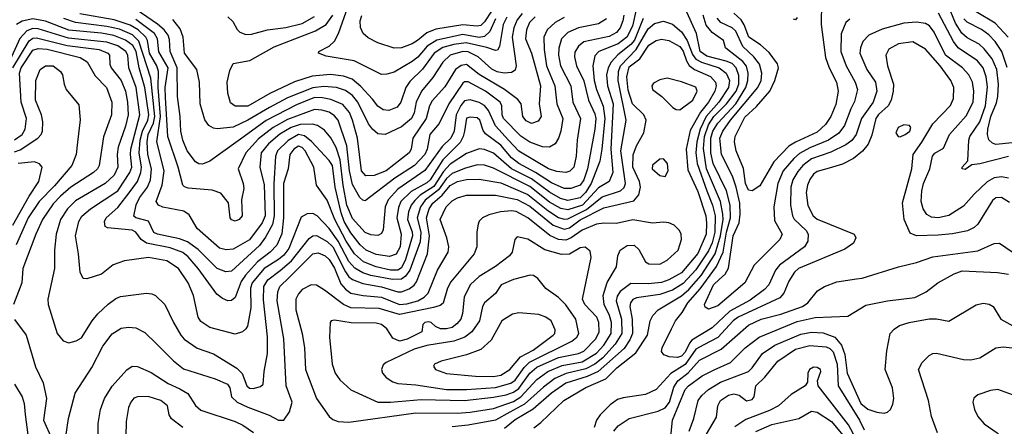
# Model space of a CAD drawing. Extents: x 997026 to 1115308, y 536381 to 619039.
# Tile 5 of 256: x 1004453 to 1009901, y 543372 to 545621. Entities that reach past the tile are written whole.
import ezdxf

# ---------------------------------------------------------------- set-up
doc = ezdxf.new("R2010")
doc.units = 0

msp = doc.modelspace()

# ---------------------------------------------------------------- linework, layer by layer
at = {"layer": '0CON20XD'}
for points in [[(1007085.9, 545625), (1007054.9, 545555.1), (1007025, 545528.5), (1006995, 545522.8), (1006905, 545539.4), (1006761.8, 545508.2), (1006706.8, 545475), (1006655, 545413.8), (1006625, 545388.9), (1006525, 545331.1), (1006485, 545319.5), (1006455, 545318.5), (1006302.9, 545392.9), (1006148.6, 545418.6), (1006106.2, 545435), (1006108, 545445), (1006165.9, 545474.1), (1006195, 545501.9), (1006216.3, 545543.7), (1006269.5, 545695)], [(1008888.9, 545715), (1008888.4, 545595), (1008911.4, 545411.4), (1008931.8, 545355), (1008971.8, 545275), (1008981.6, 545225), (1008968.7, 545151.3), (1008941.1, 545085), (1008911.2, 545041.2), (1008865, 544998), (1008745.9, 544944.1), (1008709.4, 544920.6), (1008625.7, 544834.3), (1008549.1, 544700.9), (1008505, 544673.6), (1008485, 544678.5), (1008469.4, 544715), (1008457.3, 544797.3), (1008417.4, 544895), (1008408.9, 544945), (1008412.2, 544975), (1008465, 545081.7), (1008530.3, 545139.7), (1008603.5, 545225), (1008630.8, 545285), (1008652.5, 545355), (1008645.9, 545375.9), (1008599.5, 545439.5), (1008551.4, 545481.4), (1008486.8, 545525), (1008461.6, 545591.6), (1008445, 545620.4), (1008405, 545657.3)], [(1009945, 544939.8), (1009855, 544931.3), (1009835, 544937.7), (1009815.5, 544955.5), (1009807.4, 544985), (1009810.1, 545015), (1009827.2, 545085), (1009858.6, 545161.4), (1009864.6, 545195), (1009868.6, 545265), (1009859.4, 545345), (1009833.4, 545403.4), (1009789.8, 545459.8), (1009761.3, 545485), (1009695, 545520.4), (1009665.7, 545545.7), (1009631.6, 545601.6), (1009588.2, 545705)], [(1007863.3, 545676.7), (1007843, 545585), (1007812.7, 545525), (1007765, 545487), (1007657.9, 545445), (1007635, 545420), (1007623.9, 545365), (1007632.3, 545285), (1007644.2, 545235), (1007681.7, 545141.7), (1007690.9, 545075), (1007674.9, 544905), (1007662.6, 544837.4), (1007615.1, 544715), (1007584.1, 544665), (1007555, 544635.7), (1007485, 544620.4), (1007445, 544632.6), (1007385, 544666.2), (1007285, 544739.6), (1007174, 544795), (1007075, 544883.2), (1007025, 544903.5), (1006995, 544906.6), (1006925, 544881.1), (1006835, 544822.2), (1006798.7, 544781.3), (1006745, 544698.8), (1006669.5, 544650.5), (1006638.5, 544621.5), (1006619.4, 544595), (1006605, 544557.5), (1006598.8, 544515), (1006625, 544447.3), (1006626.2, 544425), (1006587.7, 544295), (1006565, 544247.8), (1006545, 544235.2), (1006505, 544234.9), (1006425, 544253), (1006355, 544281.5), (1006305, 544325.2), (1006259.4, 544395), (1006196.7, 544515), (1006155, 544622.7), (1006095.2, 544705.2), (1006080, 544805), (1006032.3, 544895), (1006015, 544914), (1005995, 544920.4), (1005968.9, 544905), (1005948.1, 544875), (1005939, 544795), (1005913.2, 544715), (1005913, 544525), (1005903.6, 544436.4), (1005875, 544373.2), (1005839.5, 544335), (1005769.3, 544280.7), (1005701.9, 544208.1), (1005678, 544172), (1005645, 544084.5), (1005625, 544068.2), (1005605, 544066.2), (1005575, 544077.9), (1005543, 544103), (1005439.7, 544245), (1005385, 544308.3), (1005355, 544332.7), (1005285, 544359.7), (1005154.4, 544384.4), (1005125.1, 544405.1), (1005095.5, 544445.5), (1005075, 544457.4), (1004939.3, 544469.3), (1004926.1, 544476.1), (1004922.2, 544505), (1004932.1, 544525), (1004995, 544582.2), (1005065, 544670.7), (1005104.2, 544725.8), (1005123.5, 544775), (1005126.6, 544805), (1005114.5, 544885), (1005120.1, 544955), (1005131.9, 545005), (1005161.8, 545065), (1005167.1, 545095), (1005146.2, 545246.2), (1005113.1, 545355), (1005097.4, 545445), (1005078.8, 545478.8), (1005038.4, 545508.4), (1004973.8, 545533.8), (1004905, 545546.8), (1004725, 545563.2), (1004595, 545612.2), (1004525, 545626.4), (1004466.6, 545613.4), (1004435.9, 545594.1)], [(1007157.3, 544955), (1007085, 545034.2), (1007047.8, 545117.8), (1007025.4, 545145.4), (1006995, 545163.5), (1006945, 545177), (1006915, 545172.6), (1006893.2, 545146.8), (1006867.6, 545095), (1006856.7, 545003.3), (1006838.7, 544965), (1006790.8, 544919.2), (1006695, 544787.3), (1006545, 544683.3), (1006491, 544625), (1006475.6, 544585), (1006465, 544458.8), (1006455, 544438.1), (1006435, 544427.3), (1006395, 544431.2), (1006365, 544443.6), (1006295, 544521.8), (1006263.3, 544595), (1006242.1, 544705), (1006225.5, 544845.5), (1006203.8, 544913.8), (1006175, 544967.7), (1006138.9, 545008.9), (1006100, 545035), (1006072.7, 545042.7), (1006005, 545041.6), (1005955, 545023.8), (1005892.8, 544987.2), (1005830, 544935), (1005789.8, 544885), (1005781.9, 544805), (1005805, 544706.7), (1005810.3, 544535), (1005795, 544496.4), (1005725, 544403.5), (1005635, 544351.9), (1005595, 544348.4), (1005557.7, 544357.7), (1005435, 544465.4), (1005390.6, 544540.6), (1005361.1, 544561.1), (1005245, 544583.5), (1005220.9, 544595), (1005207.5, 544615), (1005240.4, 544705), (1005252.7, 544785), (1005211.4, 544945), (1005231.2, 545085), (1005219.5, 545245), (1005220.8, 545335), (1005212.5, 545365), (1005170.7, 545435), (1005159.6, 545505), (1005150.6, 545525), (1005108.8, 545565), (1005065, 545589.6), (1004975, 545620.1), (1004785, 545652.3)], [(1006735, 545171.1), (1006721.3, 545145), (1006701.1, 545075), (1006628.1, 544965), (1006618.1, 544905), (1006608.8, 544885), (1006481.3, 544785), (1006415, 544758.9), (1006367.6, 544757.6), (1006344, 544785), (1006321.4, 544965), (1006294.8, 545065), (1006276.9, 545106.9), (1006240.9, 545150.9), (1006175, 545179.5), (1006128.8, 545188.8), (1006085, 545189.6), (1005985, 545150), (1005816.7, 545063.3), (1005661.2, 544951.2), (1005505, 544839.1), (1005465, 544822.3), (1005445, 544823.9), (1005425.2, 544835.2), (1005379.7, 544895), (1005355.3, 544955), (1005344.4, 545005), (1005341, 545085), (1005325.7, 545195), (1005325.1, 545355), (1005285.8, 545445), (1005282.1, 545512.1), (1005275.1, 545535.1), (1005253.2, 545565), (1005215.9, 545595.9), (1005097.1, 545677.1)], [(1007232.7, 545655), (1007205, 545619.3), (1007186.5, 545575), (1007178.5, 545525), (1007200.7, 545365), (1007195, 545342.5), (1007175, 545329.6), (1007134.3, 545325.7), (1007095, 545332.4), (1007065, 545347.4), (1006989.3, 545415), (1006935, 545442.8), (1006904.3, 545445), (1006835, 545423.9), (1006794.4, 545385.6), (1006738.8, 545301.2), (1006675.5, 545224.5), (1006647.3, 545165), (1006634.8, 545105), (1006620, 545075), (1006565, 545027.5), (1006475, 544985.4), (1006435, 544989.6), (1006404.8, 545014.8), (1006383.4, 545045), (1006323.3, 545165), (1006295, 545201.3), (1006255, 545228.4), (1006205, 545245.2), (1006135, 545251.5), (1006075, 545244), (1005935, 545188.6), (1005834.7, 545134.7), (1005715, 545064.4), (1005635, 545027), (1005545, 545017.1), (1005525, 545020.5), (1005500, 545035), (1005477.4, 545067.4), (1005451.5, 545155), (1005447.7, 545275), (1005433.6, 545345), (1005365, 545435.8), (1005356.5, 545525), (1005340.9, 545570.9), (1005301, 545621)], [(1007149, 545635), (1007127.7, 545595), (1007107.9, 545472.1), (1007097.6, 545452.4), (1007085, 545450), (1007037.3, 545467.3), (1006922.7, 545492.7), (1006855, 545484.4), (1006795, 545467.2), (1006745.7, 545435), (1006682.2, 545347.8), (1006611.1, 545278.9), (1006590.2, 545245), (1006562.4, 545165), (1006542.2, 545137.8), (1006495, 545118.9), (1006465, 545121.8), (1006435, 545142.5), (1006405, 545180.4), (1006340.8, 545250.8), (1006291.8, 545291.8), (1006245, 545308.3), (1006173.1, 545316.9), (1006071.9, 545308.1), (1005973.1, 545276.9), (1005837.3, 545212.7), (1005715, 545142.2), (1005645, 545142), (1005620.1, 545160.1), (1005604.6, 545215), (1005601.5, 545275), (1005615, 545340), (1005635, 545379.2), (1005726.2, 545395), (1005860.1, 545469.9), (1006090.5, 545559.5), (1006148.1, 545595), (1006185, 545646)], [(1007062.9, 545667.1), (1007025, 545608.1), (1007005, 545588.7), (1006985, 545584.2), (1006905, 545592.8), (1006755, 545568.2), (1006705, 545547.2), (1006653.8, 545506.2), (1006625, 545487.4), (1006565, 545464.7), (1006525, 545463.8), (1006435, 545492.7), (1006380.2, 545520.2), (1006353.5, 545543.5), (1006338.3, 545578.3), (1006336.1, 545615), (1006345.2, 545644.8)], [(1007297.4, 543362.6), (1007336.8, 543393.2), (1007462.9, 543515), (1007585.5, 543585.5), (1007695.7, 543634.3), (1007756.8, 543695), (1007861.4, 543778.6), (1007926.8, 543875), (1007940.9, 543955), (1007956.2, 543985), (1007986.4, 544015), (1008115, 544092.7), (1008155, 544127.6), (1008223.4, 544206.6), (1008300.6, 544325), (1008330.4, 544425), (1008344.5, 544515), (1008343.9, 544545), (1008330.8, 544615), (1008252.8, 544795), (1008237.5, 544907.5), (1008243, 544975), (1008265, 545038.7), (1008293.1, 545085), (1008363.8, 545155), (1008416.5, 545225), (1008431.8, 545265), (1008432.1, 545312.1), (1008418, 545355), (1008395, 545377.7), (1008361.9, 545391.9), (1008255, 545419.8), (1008217.5, 545445), (1008197.2, 545545), (1008135, 545681.9)], [(1007795.2, 545645), (1007790.2, 545615), (1007775, 545576.1), (1007755, 545549.2), (1007715, 545528.5), (1007575, 545497.4), (1007545.3, 545475), (1007525, 545442)], [(1008758.2, 544781.8), (1008731.6, 544735), (1008719.2, 544695), (1008717.8, 544595), (1008729.3, 544535), (1008737.9, 544517.9), (1008804.7, 544455), (1008816.3, 544435), (1008813.9, 544396.1), (1008796, 544365), (1008657.2, 544262.8), (1008635.3, 544235), (1008598.8, 544155), (1008575, 544128.4), (1008495, 544069), (1008381.7, 544008.3), (1008285, 543916.1), (1008172.3, 543847.7), (1008158.4, 543831.6), (1008135, 543782.5), (1008115, 543760), (1008092.9, 543752.9), (1008045.7, 543755.8), (1008017.3, 543767.3), (1008004.6, 543784.6), (1008007.1, 543805), (1008059.1, 543910.9), (1008080.8, 543955), (1008118.7, 544001.3), (1008150, 544055), (1008218.5, 544131.5), (1008307.7, 544255), (1008344.5, 544335.5), (1008364.4, 544445.6), (1008386.2, 544525), (1008384.6, 544595), (1008364.5, 544674.4), (1008290.9, 544825), (1008277.8, 544885), (1008277.3, 544965), (1008288.2, 545005), (1008315, 545049.3), (1008414.7, 545155.3), (1008470.6, 545245), (1008482, 545285), (1008483.6, 545325), (1008473.8, 545363.8), (1008455, 545389.4), (1008368.6, 545455), (1008359.2, 545465), (1008348, 545505), (1008285, 545550), (1008250.7, 545590.7), (1008234.5, 545645)], [(1009925, 544864.2), (1009765, 544823.3), (1009721.2, 544818.8), (1009685, 544792.5), (1009668.8, 544795), (1009668.8, 544805), (1009700, 544840), (1009704.1, 544954.1), (1009710, 544975), (1009765, 545056.7), (1009796.2, 545143.8), (1009808.7, 545248.7), (1009801.6, 545305), (1009784.8, 545355), (1009753.5, 545393.5), (1009646, 545466), (1009620.5, 545500.5), (1009537.7, 545657.7)], [(1009922.7, 545525), (1009851.4, 545601.4), (1009745.3, 545665)], [(1007903.3, 545626.7), (1007855, 545507.6), (1007835, 545483.1), (1007763.3, 545426.7), (1007724.9, 545385.1), (1007708.3, 545355), (1007700.6, 545315), (1007706.2, 545255), (1007736, 545155), (1007723.4, 544905), (1007734, 544776), (1007715, 544726.5), (1007655, 544690.5), (1007567, 544595), (1007485, 544569), (1007446.6, 544576.6), (1007385, 544611.6), (1007275, 544698), (1007075, 544798.7), (1007025, 544816.5), (1006985, 544817.7), (1006915, 544798.5), (1006845, 544770.1), (1006815, 544741.9), (1006770.6, 544679.4), (1006697.3, 544622.7), (1006670.6, 544585), (1006652.2, 544525), (1006673.2, 544445), (1006668.1, 544391.9), (1006611.7, 544235), (1006588.1, 544201.9), (1006565, 544186.3), (1006515, 544183.8), (1006396.4, 544206.4), (1006350.7, 544220.7), (1006306.8, 544246.8), (1006275, 544282.3), (1006215, 544395.2), (1006165, 544465.7), (1006099.2, 544535), (1006075, 544549.2), (1006042.7, 544547.3), (1006011.1, 544528.9), (1005941.3, 544355), (1005915, 544318.1), (1005885, 544293.8), (1005805, 544243.8), (1005738.4, 544165), (1005729.3, 544135), (1005732.4, 544027.6), (1005713.8, 543926.2), (1005705, 543910), (1005686.2, 543895), (1005645, 543880.6), (1005505, 543917.9), (1005455, 543950.6), (1005440.4, 543975), (1005414.7, 544094.7), (1005385.3, 544165), (1005331.8, 544245), (1005267.5, 544287.5), (1005165, 544305.8), (1005033.3, 544286.7), (1004970.4, 544265), (1004905, 544212.7), (1004825, 544188.1), (1004805, 544190), (1004787.5, 544225), (1004778.7, 544325), (1004761.8, 544425), (1004779.2, 544505), (1004796.9, 544533.1), (1004843.9, 544575), (1004995, 544674.8), (1005063, 544775), (1005074.2, 544805), (1005065.2, 544875), (1005067.9, 544905), (1005117.4, 545095), (1005097.9, 545245), (1005057.2, 545355), (1005050.6, 545425), (1005040.4, 545445), (1004995.5, 545475.5), (1004935, 545496.1), (1004722.2, 545517.8), (1004555, 545570.1), (1004525, 545572.2), (1004491.7, 545558.3), (1004454.1, 545515.9), (1004389.3, 545375)], [(1004415.8, 545355), (1004505, 545503.7), (1004525, 545517.8), (1004545, 545519.9), (1004715, 545478.9), (1004893.1, 545455), (1004941.2, 545435), (1004948.9, 545425), (1004951.8, 545375), (1004958.7, 545355), (1005014.1, 545284.1), (1005038.9, 545225), (1005049.3, 545165), (1005052.3, 545095), (1005037.7, 545032.3), (1004998, 544915), (1004992.8, 544875), (1004996.1, 544805), (1004975, 544761.5), (1004925.4, 544715), (1004761.4, 544618.6), (1004716.8, 544575), (1004678.6, 544515), (1004655.3, 544435), (1004646.1, 544346.1), (1004645.4, 544245), (1004607.9, 544075), (1004610, 544045), (1004659.5, 543885), (1004693.6, 543843.6), (1004725, 543833.5), (1004765, 543843.6), (1004795, 543860.5), (1004853.1, 543955), (1004885, 543994.5), (1004942.6, 544047.4), (1004985, 544078.5), (1005010.6, 544089.4), (1005155, 544108.9), (1005184.5, 544104.5), (1005205, 544094.2), (1005256, 544046), (1005304.6, 543945), (1005344.6, 543875), (1005363.6, 543853.6), (1005435, 543804), (1005525, 543772.3), (1005655, 543693.3), (1005683.7, 543663.7), (1005709.7, 543595), (1005725, 543582.6), (1005745, 543580.8), (1005785, 543591.5), (1005800.5, 543605), (1005805.4, 543675), (1005823.6, 543775), (1005823.2, 543866.8), (1005801.6, 544071.6), (1005803.7, 544145), (1005825, 544181.3), (1005895, 544232.7), (1005956.7, 544286.7), (1006055, 544411.1), (1006075, 544425.8), (1006095, 544427.1), (1006154.2, 544394.2), (1006185, 544364.4), (1006255.3, 544225.3), (1006275, 544199.2), (1006295, 544184.4), (1006351.9, 544161.9), (1006455, 544142.9), (1006545, 544116.3), (1006565.3, 544115.3), (1006607.6, 544132.4), (1006635, 544152.4), (1006648.7, 544171.3), (1006710, 544325), (1006720, 544425), (1006703.6, 544525), (1006719.1, 544575), (1006738.6, 544605), (1006790.5, 544649.5), (1006835, 544703), (1006875.7, 544725.7), (1006925, 544737.4), (1006995, 544739.4), (1007115, 544719), (1007265, 544653.8), (1007375, 544565.7), (1007435, 544527.4), (1007465, 544516.8), (1007485, 544519), (1007589.8, 544570.2), (1007675, 544640.6), (1007777.8, 544675), (1007797, 544693), (1007805.9, 544715), (1007780, 544895), (1007808.2, 545065), (1007764.1, 545285), (1007766.9, 545335), (1007776.9, 545365), (1007864.2, 545455.8), (1007929.8, 545570.2), (1007965, 545599.5), (1008015, 545612.3), (1008065, 545596.9), (1008115, 545553.1), (1008146.2, 545506.2), (1008175, 545428.4), (1008195, 545401.7), (1008225, 545385.1), (1008324.2, 545354.2), (1008362, 545325), (1008380.9, 545285), (1008375.4, 545245), (1008320.8, 545165), (1008250.9, 545085), (1008218.3, 545015), (1008199.7, 544945), (1008194.6, 544885), (1008201.3, 544825), (1008254.9, 544675), (1008286.4, 544595), (1008302, 544535), (1008300.1, 544445), (1008285, 544386.5), (1008265, 544342.4), (1008195, 544236.2), (1008125, 544161), (1008064.7, 544125.3), (1007995, 544101.1), (1007865, 544081.7), (1007845, 544073.2), (1007832.4, 544055), (1007829.6, 544035), (1007841.2, 543965), (1007843.4, 543885), (1007829.4, 543850.6), (1007797.5, 543802.5), (1007654.4, 543675.6), (1007593.2, 543646.8), (1007475, 543610.9), (1007394.7, 543555), (1007294.1, 543465.9), (1007195, 543407.2), (1007135, 543359.8)], [(1007525, 545442), (1007523.3, 545415), (1007533.9, 545365), (1007575, 545282.9), (1007599.4, 545175), (1007635, 545100.9), (1007641.3, 545075), (1007636.1, 545015), (1007595.1, 544795), (1007575, 544735.3), (1007554.3, 544705.7), (1007502.6, 544687.4), (1007465, 544687.7), (1007395, 544718.4), (1007306.2, 544776.2), (1007215, 544825.5), (1007175, 544857.5), (1007115, 544925.9), (1007030.3, 544990.3), (1007018.3, 545008.3), (1006999.6, 545065), (1006985, 545077.5), (1006945, 545082.3), (1006925, 545075.4), (1006914.4, 545004.4), (1006907.1, 544975), (1006889.3, 544940.7), (1006795, 544845.5), (1006724.8, 544735), (1006705, 544718.3), (1006618.9, 544671.1), (1006562.3, 544615), (1006548.4, 544581.6), (1006540.3, 544525), (1006564.1, 544435), (1006557.6, 544365), (1006536.1, 544323.9), (1006499.1, 544310.9), (1006425, 544321.7), (1006369.3, 544345), (1006336.7, 544375), (1006285, 544441.1), (1006248.1, 544505), (1006231.6, 544551.6), (1006199, 544695), (1006184.1, 544814.1), (1006165, 544842.5), (1006067.6, 544947.6), (1006028.8, 544978.8), (1005995, 544985.7), (1005937.6, 544952.4), (1005879, 544895), (1005867.8, 544865), (1005859.2, 544710.8), (1005861.7, 544535), (1005852, 544488), (1005812.7, 544417.3), (1005778.9, 544371.1), (1005625, 544230), (1005593.6, 544226.4), (1005545, 544244.7), (1005439.9, 544349.9), (1005381.1, 544391.1), (1005337.8, 544407.8), (1005215, 544433.9), (1005195, 544443.3), (1005166.1, 544506.1), (1005096.2, 544525), (1005084.1, 544534.1), (1005097.1, 544597.1), (1005115.2, 544635), (1005160.6, 544695), (1005176.2, 544735), (1005181.6, 544795), (1005161.4, 544875), (1005157.8, 544945), (1005164.5, 544985), (1005192.5, 545047.5), (1005200.6, 545085), (1005177.6, 545297.6), (1005112, 545502), (1005077.9, 545537.9), (1005005, 545569.1), (1004935, 545583.9), (1004762.5, 545605), (1004697, 545627)], [(1007030.9, 545225), (1006935, 545276.2), (1006915, 545276.9), (1006905, 545269.4), (1006827.3, 545155), (1006774, 545046), (1006723.2, 544985), (1006708, 544905), (1006694.8, 544875), (1006636.8, 544815), (1006529.3, 544745), (1006365, 544617.9), (1006351.7, 544621.7), (1006335, 544637.3), (1006295, 544709.4), (1006278, 544785), (1006263.4, 544923.4), (1006215.7, 545065), (1006195, 545089.8), (1006165, 545108.4), (1006125, 545121.1), (1006085, 545124.4), (1005935, 545069.6), (1005855.2, 545025), (1005775, 544962.5), (1005704.2, 544885), (1005661.2, 544795), (1005688.9, 544715), (1005692.7, 544687.3), (1005680, 544625), (1005683.6, 544536.4), (1005668, 544515), (1005645, 544505.8), (1005625, 544514.3), (1005617.5, 544525), (1005607.6, 544607.6), (1005565, 544661.4), (1005517.6, 544677.6), (1005385, 544689.1), (1005365.4, 544695.4), (1005355, 544705.8), (1005329.2, 544805), (1005273.2, 544975), (1005260, 545190), (1005257.2, 545245), (1005273.5, 545355), (1005222.9, 545442.9), (1005216.1, 545515), (1005198.6, 545545), (1005095, 545621.2)], [(1005605, 545635.8), (1005631.5, 545611.5), (1005656.2, 545566.2), (1005671.6, 545551.6), (1005705, 545539), (1005735, 545540.2), (1005824.7, 545564.7), (1005925, 545576.8), (1006015, 545600.2), (1006085, 545638)], [(1007305, 545636.1), (1007274.6, 545605.4), (1007257.1, 545565), (1007252.4, 545515), (1007284.4, 545435), (1007334.8, 545255), (1007327.2, 545155), (1007338.8, 545085), (1007321.4, 545058.6), (1007285, 545046), (1007255, 545061.8), (1007236.2, 545085), (1007228.5, 545155), (1007209.5, 545179.5), (1007135.4, 545235.4), (1006995, 545317.4), (1006925, 545373.5), (1006895, 545368.3), (1006865.1, 545344.8), (1006805, 545250), (1006735, 545171.1)], [(1007465, 545632.5), (1007415, 545605.2), (1007372, 545565), (1007352.4, 545525), (1007354.8, 545455.2), (1007367.3, 545365), (1007414.8, 545255), (1007425.7, 545155), (1007457.8, 545075), (1007446.6, 545003.4), (1007433.8, 544965), (1007415.3, 544934.7), (1007385, 544916.4), (1007345, 544918.2), (1007275, 544942.5), (1007225, 544976.2), (1007130, 545075), (1007122.8, 545095), (1007119.8, 545145), (1007111.2, 545165), (1007030.9, 545225)], [(1007700.4, 545625), (1007655, 545597.5), (1007545, 545576.3), (1007485, 545550), (1007451.6, 545515), (1007436.6, 545463.4), (1007434, 545425), (1007444.8, 545365), (1007503.3, 545255), (1007513, 545165), (1007556.2, 545075), (1007538, 544955), (1007532.5, 544865), (1007518.5, 544805), (1007497.1, 544782.9), (1007475, 544774.7), (1007425, 544781), (1007379.1, 544795), (1007215, 544893.2), (1007157.3, 544955)], [(1009045.7, 545624.3), (1009024.8, 545605.2), (1008998.2, 545541.7), (1008997, 545445), (1009025.2, 545365), (1009076.4, 545275), (1009088.1, 545235), (1009071.7, 545168.3), (1009052.7, 545127.3), (1009016.8, 545035), (1008986.3, 544993.7), (1008928.9, 544955), (1008825, 544912.7), (1008768.6, 544881.4), (1008736.2, 544853.8), (1008677.6, 544785), (1008647.3, 544715), (1008625.3, 544585), (1008630.1, 544510.1), (1008672.5, 544435), (1008659.5, 544405), (1008516.5, 544263.5), (1008465.6, 544165), (1008315, 544037.8), (1008265, 544019.5), (1008245, 544030), (1008241.8, 544045), (1008292.7, 544155), (1008325, 544186.2), (1008357.2, 544212.8), (1008374.1, 544245.9), (1008400.2, 544425), (1008433.3, 544496.7), (1008440, 544545), (1008438.3, 544605), (1008417.3, 544695), (1008397.3, 544755), (1008336, 544875), (1008327, 544965), (1008343.4, 545005), (1008385.5, 545065), (1008537.2, 545245), (1008554.8, 545285), (1008559, 545325), (1008546, 545375), (1008515.2, 545415), (1008455, 545473.3), (1008415, 545556.9), (1008395, 545575.8), (1008333.3, 545605), (1008311.5, 545628.5)], [(1008755, 545632.5), (1008745, 545620), (1008735, 545623.3)], [(1009925, 544744), (1009885, 544752.3), (1009845, 544745.2), (1009806.2, 544723.8), (1009734.1, 544655.9), (1009675, 544589.2), (1009595, 544537.5), (1009535, 544525.4), (1009497.7, 544527.7), (1009472.2, 544542.3), (1009452, 544575), (1009440.6, 544615), (1009444.7, 544675), (1009454.3, 544715), (1009489.2, 544795), (1009503.3, 544866.7), (1009517, 544883), (1009565, 544910), (1009597.3, 544985), (1009690.8, 545089.2), (1009729, 545165), (1009733, 545225), (1009724.8, 545275), (1009705.2, 545315.2), (1009670, 545355), (1009575.7, 545425), (1009512.6, 545552.6), (1009486.6, 545586.6), (1009465, 545599.7), (1009415, 545607.1), (1009345, 545600.7), (1009225, 545569.2), (1009151.9, 545535), (1009119.1, 545500.9), (1009104.7, 545465), (1009101.8, 545435), (1009140.3, 545345), (1009188.1, 545275), (1009195.3, 545225), (1009174.7, 545165), (1009111.6, 545075), (1009081.1, 544985), (1009056.9, 544953.1), (1009025, 544928.5), (1008942, 544888), (1008835, 544850.4), (1008785.7, 544815), (1008758.2, 544781.8)], [(1009916.3, 545356.3), (1009887.4, 545445), (1009850.8, 545500.8), (1009815, 545536.7), (1009775, 545566.9), (1009695, 545607.5), (1009677.2, 545625)], [(1004707.5, 543315), (1004722.9, 543415), (1004759.4, 543555), (1004852.3, 543697.7), (1004913.8, 543815), (1004965, 543883.3), (1005015, 543914.5), (1005055, 543920), (1005095, 543915.6), (1005145, 543890), (1005208.7, 543828.7), (1005303.4, 543733.4), (1005359.6, 543689.6), (1005535, 543634.7), (1005601.9, 543605), (1005615.4, 543585), (1005624.6, 543534.6), (1005655.8, 543505.8), (1005715, 543477.1), (1005833.9, 543433.9), (1005885, 543405.8), (1005915, 543406), (1005945, 543451.2), (1005960, 543505), (1005927.6, 543595), (1005914.3, 543855), (1005876.9, 544065), (1005881.6, 544115), (1005891.6, 544145), (1005946.4, 544196.4), (1006075, 544325.3), (1006105, 544331.4), (1006143.6, 544315), (1006165, 544293.4), (1006195, 544246), (1006229.5, 544159.5), (1006255, 544129.3), (1006285, 544107.4), (1006354.2, 544094.2), (1006455, 544085.2), (1006555, 544044.6), (1006595, 544048.6), (1006655.4, 544065), (1006690.8, 544085), (1006712.2, 544107.8), (1006765, 544234.4), (1006823.9, 544335), (1006827.7, 544365), (1006816.8, 544415), (1006780.3, 544515), (1006813.5, 544585), (1006845, 544619.3), (1006875, 544635.8), (1006925, 544650), (1006995, 544650.5), (1007085, 544650.6), (1007205, 544626.7), (1007275, 544589.5), (1007405, 544484.2), (1007465, 544461.5), (1007495, 544469.7), (1007555, 544514.1), (1007685, 544579.4), (1007851, 544619), (1007878.8, 544651.2), (1007888.3, 544695), (1007882.7, 544725), (1007845, 544804.3), (1007846.7, 544873.3), (1007865, 544923.3), (1007905.9, 544995), (1007918.8, 545065), (1007906, 545095), (1007843.3, 545155), (1007818.9, 545231.1), (1007811.9, 545305), (1007825, 545359.4), (1007884.9, 545405.1), (1007935, 545480), (1007975, 545505.2), (1008005, 545512.7), (1008045, 545506.1), (1008105, 545471.9), (1008125, 545446.9), (1008142.3, 545392.3), (1008157.3, 545367.3), (1008186.1, 545346.1), (1008275.7, 545305.7), (1008302.9, 545275), (1008307.4, 545255), (1008298.5, 545225), (1008263.5, 545165), (1008220.7, 545109.3), (1008162.8, 545007.2), (1008141.6, 544905), (1008149.9, 544789.9), (1008205, 544671.2), (1008249.3, 544535), (1008253.9, 544495), (1008250.9, 544435), (1008205, 544328.3), (1008115, 544220.2), (1008045, 544181), (1008005, 544167.9), (1007929.8, 544159.8), (1007835, 544161.1), (1007775, 544117.3), (1007759, 544091), (1007754, 544065), (1007782.1, 543965), (1007784.6, 543885), (1007748.6, 543825), (1007679.9, 543750.1), (1007635, 543715.4), (1007585, 543689.5), (1007475.9, 543664.1), (1007414.7, 543635.3), (1007351.1, 543588.9), (1007246.2, 543493.8), (1007165, 543449.3), (1007085, 543406.2), (1006935, 543377.3), (1006845, 543369)], [(1009445, 544942.6), (1009505.9, 545044.1), (1009603.4, 545146.6), (1009619.1, 545185), (1009622.2, 545245), (1009605, 545284.5), (1009546, 545365), (1009465, 545457.7), (1009395, 545499.2), (1009315, 545487.8), (1009262.6, 545457.4), (1009245.5, 545425), (1009254.7, 545365), (1009287.9, 545265), (1009286.7, 545225), (1009274.8, 545175), (1009258.2, 545145), (1009205, 545095.8), (1009190.8, 545075), (1009167.8, 544982.2), (1009148.1, 544931.9), (1009117.3, 544892.7), (1009066.5, 544853.5), (1009005, 544821.4), (1008931.2, 544798.8), (1008865, 544781.8), (1008845, 544766.2), (1008825, 544736.4), (1008811.8, 544705), (1008805.3, 544665), (1008813.7, 544593.7), (1008843.8, 544535), (1008865, 544518.2), (1009070, 544435), (1009080, 544415), (1009066.7, 544385), (1009019.1, 544350.9), (1008761.8, 544245), (1008740.9, 544225), (1008708.8, 544175), (1008681.6, 544108.4), (1008658.5, 544081.5), (1008428.6, 543975), (1008401.3, 543955), (1008316.7, 543863.3), (1008238.1, 543821.9), (1008195, 543797.9), (1008135, 543713.9), (1008056.4, 543663.6), (1007974.7, 543575.3), (1007915, 543546.8), (1007791.2, 543528.8), (1007760.9, 543519.1), (1007719.9, 543490.1), (1007665.5, 543435), (1007644.6, 543405), (1007632.5, 543365)], [(1004425, 544956.2), (1004465.7, 544985), (1004482.7, 545015), (1004491, 545075), (1004460.3, 545165), (1004451.3, 545325), (1004460.7, 545355), (1004525, 545452.1), (1004555, 545461.1), (1004605, 545457), (1004787.6, 545412.4), (1004826.9, 545386.9), (1004869.7, 545309.7), (1004933.9, 545245), (1004961.8, 545165), (1004960.6, 545095), (1004917.1, 544972.9), (1004892.4, 544815), (1004882.5, 544795), (1004860.8, 544775), (1004735, 544695.2), (1004678, 544645), (1004638.6, 544601.4), (1004578.9, 544515), (1004541.4, 544435), (1004470.7, 544245), (1004465.3, 544164.7), (1004418.5, 544045)], [(1004425, 544890.5), (1004455, 544900.9), (1004553.8, 544965), (1004571.1, 544985), (1004578.7, 545005), (1004580.5, 545055), (1004574, 545094), (1004540, 545175), (1004542.7, 545285), (1004565.4, 545344.6), (1004595, 545366.1), (1004638, 545365), (1004678.1, 545335), (1004690, 545315), (1004698.1, 545265), (1004710.6, 545235), (1004780.3, 545150.3), (1004787.6, 545067.6), (1004773.6, 544943.6), (1004764.6, 544875), (1004741.2, 544815), (1004645, 544701.1), (1004560.6, 544615), (1004500.3, 544525), (1004433.7, 544376.3)], [(1008105, 545122.9), (1008178.1, 545175), (1008201.5, 545225), (1008195, 545247.8), (1008115, 545276.9), (1008035, 545296.7), (1007995, 545288.6), (1007960.3, 545269.7), (1007950, 545255), (1007954, 545235), (1008005.5, 545195.5), (1008066.2, 545135), (1008085, 545124.3), (1008105, 545122.9)], [(1009325, 544972.9), (1009353.3, 544985), (1009378.8, 545005), (1009383.3, 545025), (1009376.4, 545036.4), (1009345, 545038.8), (1009314, 545025), (1009301.4, 544995), (1009313.8, 544975), (1009325, 544972.9)], [(1009930.3, 544610.3), (1009885, 544638), (1009855, 544636), (1009835, 544621.2), (1009755, 544489.4), (1009735, 544471.5), (1009696.7, 544453.3), (1009615, 544435.8), (1009535, 544428.4), (1009415, 544425.4), (1009380.6, 544440.6), (1009346.9, 544515), (1009337.6, 544607.6), (1009390, 544795), (1009396.8, 544875), (1009445, 544942.6)], [(1004415.2, 544485), (1004505.5, 544645), (1004558.2, 544725), (1004576.9, 544805), (1004563, 544823), (1004535.4, 544835.4), (1004445, 544824.4)], [(1008025, 544753.8), (1008040.6, 544785), (1008036.7, 544825), (1008015, 544851.2), (1007995, 544850), (1007955, 544816), (1007953.1, 544795), (1007995, 544758.6), (1008025, 544753.8)], [(1006275, 543394.6), (1006645, 543446.2), (1006873.7, 543443.7), (1006945, 543449.3), (1007075, 543469.8), (1007185, 543508.4), (1007225.8, 543534.2), (1007315, 543630.2), (1007375, 543674.5), (1007455, 543708.6), (1007565, 543728.5), (1007645, 543775.5), (1007685, 543820), (1007726.4, 543885), (1007726.7, 543945), (1007716.4, 543983.6), (1007686.6, 544045), (1007681.6, 544095), (1007703.2, 544166.8), (1007755.9, 544254.1), (1007762.7, 544315), (1007775.6, 544345), (1007815, 544371.1), (1007852.7, 544372.7), (1007879.1, 544349.1), (1007915, 544281.4), (1007935, 544270.6), (1007995, 544268.6), (1008035, 544291.4), (1008095.6, 544345), (1008114.2, 544405), (1008113.8, 544433.8), (1008103.3, 544455), (1008074.1, 544484.1), (1008045, 544496.2), (1008015, 544500), (1007955, 544494.4), (1007845, 544513.1), (1007755, 544492.7), (1007685, 544495.7), (1007645, 544490.2), (1007565, 544456.9), (1007505, 544414.5), (1007475, 544401.7), (1007435, 544405.5), (1007386.1, 544426.1), (1007264.2, 544525), (1007200.2, 544560.2), (1007175, 544563.7), (1007112.5, 544557.5), (1007048.2, 544541.8), (1007014.2, 544525), (1006994.6, 544505.4), (1006989.7, 544490.3), (1006982.6, 544447.4), (1006982.9, 544365), (1006968.5, 544325), (1006838.6, 544171.4), (1006820.7, 544135), (1006797, 544053), (1006780.3, 544039.7), (1006741.7, 544028.3), (1006555, 543989.1), (1006442.7, 544022.7), (1006285, 544027.7), (1006245.1, 544045.1), (1006139.4, 544125), (1006095, 544152.2), (1006065, 544154.4), (1006015, 544128.6), (1005994.8, 544105.2), (1005981.3, 544075), (1005981.2, 544015), (1006015.7, 543885.7), (1006028.2, 543805), (1006034.7, 543685), (1006095.4, 543525), (1006165, 543425.6), (1006185, 543408.9), (1006215, 543397.3), (1006275, 543394.6)], [(1006505, 543504.3), (1006675, 543519.6), (1006915, 543513.8), (1007075, 543531.9), (1007145, 543546.4), (1007185, 543560.1), (1007215, 543580.6), (1007275, 543665.6), (1007315, 543698.4), (1007435, 543751.4), (1007545, 543774), (1007575, 543787), (1007640.4, 543855), (1007659, 543895), (1007656.9, 543945), (1007646.6, 543975), (1007580, 544045), (1007567.3, 544075), (1007615.6, 544305.6), (1007610.2, 544340.2), (1007582.3, 544362.3), (1007555, 544359.3), (1007495, 544324.1), (1007451.5, 544321.5), (1007358.2, 544348.2), (1007265, 544406.7), (1007205, 544418.8), (1007192.5, 544405), (1007178.1, 544335), (1007162.9, 544315), (1007085.6, 544255), (1006995, 544200.8), (1006945.9, 544155), (1006912.8, 544085), (1006903.2, 543995), (1006894.3, 543965), (1006872.4, 543937.6), (1006845, 543917.8), (1006815, 543910), (1006781.6, 543911.6), (1006753, 543923), (1006730, 543945), (1006715, 543949.4), (1006695, 543945.6), (1006683.8, 543935), (1006678.8, 543895), (1006596.6, 543853.4), (1006555, 543843.3), (1006518.4, 543858.4), (1006485, 543911.5), (1006455, 543935.3), (1006425, 543942.1), (1006286.8, 543943.2), (1006195, 543959.4), (1006176.7, 543955), (1006170, 543945), (1006166.5, 543865), (1006182.5, 543715), (1006198.9, 543665), (1006225, 543628.6), (1006285, 543573.3), (1006434.2, 543505), (1006505, 543504.3)], [(1007739.7, 543345), (1007765, 543374.1), (1007825, 543414.7), (1007985, 543454.8), (1008025, 543474.3), (1008049.1, 543505), (1008072, 543588), (1008095, 543622.4), (1008152.1, 543667.9), (1008215, 543736.6), (1008335, 543797.4), (1008485, 543931.1), (1008555, 543963.5), (1008665, 543991.3), (1008785, 544033.7), (1008813.4, 544055), (1008868.3, 544121.7), (1008906.2, 544145), (1008975, 544170), (1009082.7, 544187.3), (1009115, 544191.5), (1009316, 544254), (1009415, 544278), (1009505, 544309.1), (1009755, 544342.5), (1009845, 544382.1), (1009875, 544384.5), (1009945, 544336)], [(1008056.3, 543315), (1008064.3, 543405), (1008135.8, 543575), (1008153.4, 543595), (1008228.5, 543651.5), (1008296.4, 543683.6), (1008386.4, 543725), (1008466.7, 543805), (1008545, 543865.2), (1008755, 543952.1), (1008855, 543974.3), (1009035, 543981.5), (1009135, 544041.8), (1009255, 544065.5), (1009405.4, 544084.6), (1009468.8, 544115), (1009534, 544165), (1009624.2, 544215.8), (1009667.6, 544232.4), (1009862.9, 544222.9), (1009923.5, 544213.5)], [(1006925, 543574.9), (1007085, 543585.7), (1007169.6, 543610.4), (1007195, 543627.6), (1007243.7, 543696.3), (1007273.9, 543726.1), (1007507.8, 543842.2), (1007535.5, 543864.5), (1007546.4, 543885), (1007530.3, 543965), (1007475, 544043.2), (1007434.8, 544084.8), (1007363.4, 544133.4), (1007319.7, 544189.8), (1007295.3, 544205.2), (1007277.5, 544207.5), (1007185, 544184.2), (1007116.9, 544155), (1007085, 544106), (1007024.4, 544055), (1007014.6, 544035), (1006996.8, 543955), (1006955.2, 543894.8), (1006915.1, 543864.8), (1006855, 543842), (1006705, 543818.4), (1006635, 543798.4), (1006480.8, 543725), (1006465, 543712), (1006455.6, 543685), (1006461.1, 543665), (1006481.2, 543641.2), (1006517, 543617), (1006545, 543607.9), (1006645, 543600.5), (1006815, 543575.8), (1006925, 543574.9)], [(1008157.2, 543345), (1008183.9, 543415), (1008206.9, 543515), (1008227.4, 543542.6), (1008265, 543575.8), (1008330.5, 543615), (1008485, 543674.3), (1008506.2, 543695), (1008563.3, 543775), (1008630.5, 543819.5), (1008775, 543880.9), (1008835, 543893), (1008898.9, 543888.9), (1008963.8, 543863.8), (1009000.4, 543820.4), (1009017.9, 543767.9), (1009032, 543665), (1009107, 543497), (1009145, 543467.1), (1009195, 543449.3), (1009236.2, 543443.8), (1009255, 543450), (1009271.1, 543465), (1009284.3, 543494.3), (1009289.1, 543525), (1009281.8, 543585), (1009241.8, 543685), (1009250.2, 543789.8), (1009270.4, 543885), (1009291, 543909), (1009321.3, 543928.7), (1009374.3, 543945.7), (1009485, 543965.3), (1009525, 543965.4), (1009595, 543953.8), (1009745, 544042.9), (1009785, 544052.9), (1009817, 544047), (1009840, 544035), (1009882.5, 543965), (1009965, 543918.9)], [(1004425, 543962), (1004488.9, 543875), (1004539.7, 543699.7), (1004582.4, 543612.4), (1004600.5, 543525), (1004585.5, 543405), (1004631.4, 543301.4)], [(1007075, 543647.6), (1007115, 543653.9), (1007165.3, 543685), (1007224.9, 543755.1), (1007295, 543792.7), (1007405.4, 543875), (1007413.8, 543885), (1007415.5, 543905), (1007394.2, 543955), (1007365, 543975.5), (1007325, 543989.2), (1007215, 543998.9), (1007179, 543991), (1007121.2, 543955), (1007062, 543848), (1007005, 543796.9), (1006925, 543767.5), (1006785, 543731.1), (1006748.8, 543715), (1006742, 543705), (1006754, 543685), (1006815, 543664.2), (1006975, 543648.7), (1007075, 543647.6)], [(1008234.2, 543295.8), (1008307.7, 543422.3), (1008316.8, 543485), (1008330.8, 543515), (1008375, 543543.8), (1008405, 543551.4), (1008433.6, 543543.6), (1008475, 543513.2), (1008505, 543520.5), (1008516.7, 543535), (1008525.5, 543595), (1008576.3, 543643.7), (1008648, 543732), (1008745, 543797.5), (1008825, 543818.7), (1008915, 543811.7), (1008935, 543802.5), (1008953.6, 543783.6), (1008976.7, 543715), (1008982.6, 543595), (1009099.6, 543405), (1009125, 543351.5)], [(1009532, 543335), (1009498.6, 543425), (1009481.9, 543515), (1009426, 543685), (1009446, 543725), (1009485, 543763.8), (1009505.9, 543774.1), (1009525, 543775.8), (1009675, 543741.5), (1009715, 543739.5), (1009765, 543750.6), (1009855, 543805.4), (1009895, 543811.6), (1009945, 543805.9)], [(1004885.3, 543175), (1004887.4, 543387.4), (1004899.6, 543465), (1004922.5, 543525), (1004965, 543594.4), (1005045.3, 543684.8), (1005075, 543704.6), (1005105, 543702.1), (1005180.1, 543670.1), (1005275, 543608.8), (1005338.6, 543578.6), (1005383.5, 543553.5), (1005425, 543487.5), (1005455, 543460.8), (1005645, 543398.4), (1005687.5, 543377.5), (1005746.6, 543336.6)], [(1009135, 543200.6), (1009039.6, 543379.6), (1008871.8, 543595), (1008866.5, 543623.5), (1008886, 543675), (1008883.8, 543685), (1008865, 543696.9), (1008845, 543699.4), (1008822.9, 543685), (1008814.3, 543665), (1008811.9, 543615), (1008799.4, 543595), (1008722, 543548), (1008651.8, 543485), (1008601.3, 543458.7), (1008471.2, 543408.8), (1008410.6, 543369.4)], [(1004424.1, 543605), (1004466.3, 543535), (1004477.7, 543497.7), (1004483.6, 543436.4), (1004497.7, 543325)], [(1010048.6, 543508.6), (1009865, 543575.4), (1009825, 543569.6), (1009754.7, 543545.3), (1009732.4, 543527.6), (1009726.7, 543505), (1009736.4, 543465), (1009754.5, 543425), (1009789.5, 543385), (1009861.5, 543335), (1009936.3, 543266.3)], [(1005355, 543364.5), (1005292.6, 543412.6), (1005280.8, 543435), (1005270, 543485), (1005234, 543515), (1005163, 543537), (1005105.5, 543534.5), (1005085, 543528.1), (1005067.5, 543505), (1005055.5, 543475), (1005042.1, 543397.9), (1005039.6, 543315)], [(1008526.4, 543343.6), (1008615, 543382.2), (1008765, 543414.3), (1008835, 543455.4), (1008865, 543449.6), (1008945, 543397.7), (1009035, 543288.5)]]:
    msp.add_lwpolyline(points, dxfattribs=at)

doc.saveas('drawing.dxf')
